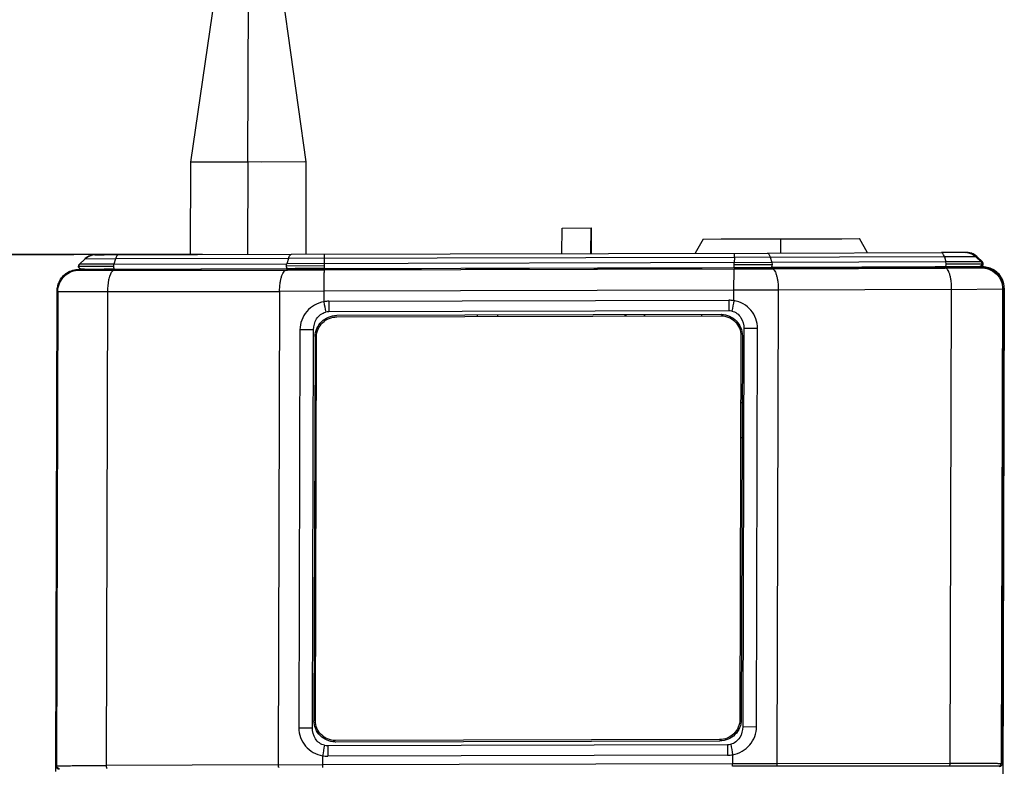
# Model space of a CAD drawing. Header units: inches. Extents: x 0 to 17, y 0 to 11.
# Tile 12 of 31: x 4.3 to 5.7, y 4.9 to 6. Entities that reach past the tile are written whole.
import ezdxf

# ---------------------------------------------------------------- set-up
doc = ezdxf.new("R2010")
doc.units = ezdxf.units.IN
doc.header["$LTSCALE"] = 0.935
doc.header["$MEASUREMENT"] = 0
doc.layers.get('0').update_dxf_attribs({"linetype": 'CONTINUOUS'})
doc.styles.add('TEXTSTYLE_2', font='txt', dxfattribs={"width": 0.8})
doc.dimstyles.new('DIMSTYLE_1', dxfattribs={"dimtxt": 0.125, "dimasz": 0.1875, "dimexe": 0.125, "dimexo": 0.0625, "dimgap": 0.0625, "dimtad": 0, "dimtih": 1, "dimtoh": 1, "dimlfac": 2, "dimzin": 4, "dimdsep": 46, "dimtxsty": 'TEXTSTYLE_2', "dimblk": '_FILLED', "dimblk1": '_FILLED', "dimblk2": '_FILLED', "dimcen": 0.09, "dimazin": 1, "dimtfac": 1, "dimtofl": 0, "dimtmove": 0, "dimatfit": 3, "dimldrblk": '_FILLED', "dimfxl": 1, "dimtolj": 1, "dimtzin": 4, "dimarcsym": 0})

# ---------------------------------------------------------------- blocks, each defined once
blk = doc.blocks.new('_FILLED')
at = {"color": 0, "linetype": 'ByBlock'}
blk.add_solid([(0, 0), (-1, 0.1667), (-1, -0.1667)], dxfattribs=at)
blk = doc.blocks.new('*D2')
at = {"color": 2, "linetype": 'Continuous', "transparency": 16777216}
for p, q in [((4.3667, 5.6315), (3.769, 5.63)), ((3.894, 5.6303), (3.896, 4.8905)), ((3.8986, 3.9006), (3.8966, 4.6405)), ((4.3852, 3.9019), (3.7736, 3.9003))]:
    blk.add_line(p, q, dxfattribs=at)
at = {"color": 2, "linetype": 'Continuous', "transparency": 16777216, "xscale": 0.1875, "yscale": 0.1875, "zscale": 0.1875}
for p, rotation in [((3.894, 5.6303), 90.15222676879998), ((3.8986, 3.9006), 270.1522267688)]:
    blk.add_blockref('_FILLED', p, dxfattribs=dict(at, rotation=rotation))
at = {"color": 2, "linetype": 'Continuous', "transparency": 16777216, "insert": (3.8963, 4.828), "char_height": 0.125, "width": 0.696429, "attachment_point": 2, "line_spacing_factor": 0.9, "style": 'TEXTSTYLE_2'}
blk.add_mtext('{\\ftxt;\\W0.0001;\\H0.0001;\\~}{\\ftxt;\\W3.7142857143;\\H0.125; }{\\ftxt;\\W0.0001;\\H0.0001;\\~}', dxfattribs=at)
blk = doc.blocks.new('*D3')
at = {"color": 2, "linetype": 'Continuous', "transparency": 16777216}
for p, q in [((4.554, 8.0981), (3.7748, 8.0981)), ((3.8998, 8.0981), (3.8998, 6.9901)), ((3.8998, 5.6321), (3.8998, 6.7401)), ((4.5462, 5.6321), (3.7748, 5.6321))]:
    blk.add_line(p, q, dxfattribs=at)
at = {"color": 2, "linetype": 'Continuous', "transparency": 16777216, "xscale": 0.1875, "yscale": 0.1875, "zscale": 0.1875}
for p, rotation in [((3.8998, 8.0981), 90), ((3.8998, 5.6321), 270)]:
    blk.add_blockref('_FILLED', p, dxfattribs=dict(at, rotation=rotation))
at = {"color": 2, "linetype": 'Continuous', "transparency": 16777216, "insert": (3.8998, 6.9276), "char_height": 0.125, "width": 0.790179, "attachment_point": 2, "line_spacing_factor": 0.9, "style": 'TEXTSTYLE_2'}
blk.add_mtext('{\\ftxt;\\W0.0001;\\H0.0001;\\~}{\\ftxt;\\W4.2142857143;\\H0.125; }{\\ftxt;\\W0.0001;\\H0.0001;\\~}', dxfattribs=at)

msp = doc.modelspace()

# ---------------------------------------------------------------- linework, layer by layer
at = {"color": 7, "linetype": 'Continuous'}
for p, q in [((4.5756, 6.0777), (4.5293, 5.7606)), ((4.6092, 5.7609), (4.6105, 6.0778)), ((4.6907, 5.7611), (4.6462, 6.0779)), ((4.5293, 5.7606), (4.5289, 5.6319)), ((4.6092, 5.7609), (4.5293, 5.7606)), ((4.5373, 5.7607), (4.5293, 5.7606)), ((4.5913, 5.7608), (4.5373, 5.7607)), ((4.6092, 5.7609), (4.6088, 5.6321)), ((4.6907, 5.7611), (4.6092, 5.7609)), ((4.6886, 5.7611), (4.6279, 5.7609)), ((4.6904, 5.6324), (4.6907, 5.7611)), ((4.6907, 5.7611), (4.6907, 5.7611)), ((5.047, 5.6333), (5.0471, 5.6689)), ((5.0471, 5.6689), (5.0875, 5.669)), ((5.0874, 5.6334), (5.0875, 5.669)), ((5.0875, 5.669), (5.0879, 5.669)), ((5.0879, 5.669), (5.0878, 5.6334)), ((5.2437, 5.6536), (5.2327, 5.6338)), ((5.2437, 5.6536), (5.2687, 5.6537)), ((5.2687, 5.6537), (5.3516, 5.6539)), ((5.3516, 5.6539), (5.3515, 5.6341)), ((5.3516, 5.6539), (5.437, 5.6541)), ((5.437, 5.6541), (5.4617, 5.6542)), ((5.4617, 5.6542), (5.4617, 5.6542)), ((5.4727, 5.6344), (5.4617, 5.6542)), ((4.4232, 5.6118), (4.6643, 5.6125)), ((4.6643, 5.6125), (4.7156, 5.6126)), ((4.7155, 5.6125), (4.6752, 5.6124)), ((4.7156, 5.6126), (5.2871, 5.6141)), ((5.2416, 5.614), (5.2416, 5.6121)), ((5.3086, 5.6123), (5.287, 5.6122)), ((5.2871, 5.6141), (5.3385, 5.6143)), ((5.3386, 5.6124), (5.3086, 5.6123)), ((5.3385, 5.6143), (5.5918, 5.6149)), ((5.5778, 5.6134), (5.3386, 5.6124)), ((5.5672, 5.6148), (5.4647, 5.6145)), ((5.5845, 5.6149), (5.5672, 5.6148)), ((5.598, 5.6149), (5.5812, 5.6148)), ((5.5918, 5.6149), (5.6283, 5.615)), ((5.63, 5.615), (5.6282, 5.615)), ((5.6283, 5.615), (5.63, 5.615)), ((4.3774, 5.6117), (4.3813, 5.6117)), ((4.3791, 5.6117), (4.3774, 5.6117)), ((4.3814, 5.6117), (4.3791, 5.6117)), ((4.3813, 5.6117), (4.4151, 5.6118)), ((4.4232, 5.6118), (4.4092, 5.6117)), ((4.4111, 5.6117), (4.4093, 5.6117)), ((4.4151, 5.6118), (4.4232, 5.6118)), ((4.6947, 5.6106), (4.6632, 5.6106)), ((4.7155, 5.6107), (4.6947, 5.6106)), ((4.9294, 5.5458), (4.9295, 5.5476)), ((4.9577, 5.5457), (4.9577, 5.5477)), ((5.1353, 5.5462), (5.1353, 5.5482)), ((5.1363, 5.5462), (5.1363, 5.5482)), ((5.1616, 5.5483), (5.1616, 5.5463)), ((5.1619, 5.5483), (5.1619, 5.5463)), ((5.2414, 5.5485), (5.2414, 5.5465)), ((5.2962, 5.4418), (5.2982, 5.4418)), ((5.2963, 5.426), (5.2981, 5.426)), ((5.298, 5.3765), (5.2962, 5.3765))]:
    msp.add_line(p, q, dxfattribs=at)
at = {"color": 6, "linetype": 'Continuous'}
for p, q in [((4.3819, 5.6257), (4.3745, 5.6185)), ((4.4247, 5.6258), (4.3819, 5.6257)), ((4.3819, 5.6257), (4.3819, 5.6257)), ((4.3962, 5.6316), (4.396, 5.6316)), ((4.3962, 5.6316), (4.4089, 5.6316)), ((4.3975, 5.6316), (4.3973, 5.6316)), ((4.4086, 5.6316), (4.6703, 5.6323)), ((4.4247, 5.6258), (4.4223, 5.6186)), ((4.6658, 5.6265), (4.4247, 5.6258)), ((4.6658, 5.6265), (4.6635, 5.6192)), ((5.2872, 5.6281), (4.6658, 5.6265)), ((4.6703, 5.6323), (5.333, 5.6341)), ((4.7158, 5.6324), (4.7156, 5.6266)), ((4.7156, 5.6266), (4.7156, 5.6194)), ((5.2872, 5.6281), (5.2871, 5.6209)), ((5.2872, 5.6281), (5.2873, 5.6339)), ((5.5799, 5.6289), (5.2872, 5.6281)), ((5.333, 5.6341), (5.5757, 5.6347)), ((5.3372, 5.6283), (5.3393, 5.621)), ((5.6096, 5.6348), (5.5757, 5.6347)), ((5.6238, 5.629), (5.5799, 5.6289)), ((5.5799, 5.6289), (5.582, 5.6217)), ((5.6097, 5.6348), (5.6096, 5.6348)), ((5.6096, 5.6348), (5.61, 5.6348)), ((5.61, 5.6348), (5.6099, 5.6348)), ((5.6117, 5.6347), (5.61, 5.6348)), ((5.61, 5.6348), (5.6103, 5.6348)), ((5.6113, 5.6347), (5.61, 5.6347)), ((5.6255, 5.629), (5.6238, 5.629)), ((5.6238, 5.629), (5.6312, 5.6218)), ((5.6255, 5.629), (5.6255, 5.629)), ((5.6329, 5.6218), (5.6255, 5.629)), ((5.6329, 5.6218), (5.6255, 5.629)), ((4.3733, 5.6156), (4.422, 5.6158)), ((4.3733, 5.6156), (4.3733, 5.6156)), ((4.3739, 5.6175), (4.3746, 5.6184)), ((4.4223, 5.6186), (4.3745, 5.6185)), ((4.3745, 5.6185), (4.3745, 5.6185)), ((4.3773, 5.6117), (4.3759, 5.612)), ((4.4223, 5.6186), (4.6635, 5.6192)), ((4.544, 5.6103), (4.544, 5.6121)), ((4.6631, 5.6164), (4.7155, 5.6166)), ((5.3393, 5.621), (4.6635, 5.6192)), ((4.6752, 5.6106), (4.6752, 5.6125)), ((4.7155, 5.6166), (4.7155, 5.6138)), ((4.7155, 5.6138), (4.7156, 5.6126)), ((4.7155, 5.6105), (5.287, 5.612)), ((4.8509, 5.6109), (4.8509, 5.613)), ((4.9135, 5.611), (4.9135, 5.6132)), ((5.0015, 5.6113), (5.0015, 5.6134)), ((5.0923, 5.6115), (5.0923, 5.6136)), ((5.0928, 5.6136), (5.0928, 5.6115)), ((5.0928, 5.6121), (5.2406, 5.6125)), ((5.2406, 5.6119), (5.2406, 5.614)), ((5.2869, 5.6105), (5.287, 5.612)), ((5.287, 5.6181), (5.2871, 5.6209)), ((5.287, 5.6181), (5.3397, 5.6182)), ((5.2871, 5.6141), (5.287, 5.6181)), ((5.287, 5.612), (5.3385, 5.6122)), ((5.3385, 5.6122), (5.3396, 5.6122)), ((5.582, 5.6217), (5.3393, 5.621)), ((5.3393, 5.621), (5.3397, 5.6182)), ((5.3396, 5.6122), (5.5811, 5.6132)), ((5.4647, 5.6146), (5.4647, 5.6129)), ((5.4647, 5.6131), (5.5563, 5.6133)), ((5.551, 5.6133), (5.5507, 5.6133)), ((5.5622, 5.6134), (5.5563, 5.6133)), ((5.5702, 5.6134), (5.5622, 5.6134)), ((5.5629, 5.6134), (5.5623, 5.6134)), ((5.5673, 5.6134), (5.5629, 5.6134)), ((5.5733, 5.6134), (5.5673, 5.6134)), ((5.5793, 5.6135), (5.5702, 5.6134)), ((5.5739, 5.6134), (5.5733, 5.6134)), ((5.5781, 5.6148), (5.5812, 5.6148)), ((5.583, 5.6135), (5.5793, 5.6135)), ((5.5811, 5.6132), (5.6282, 5.6136)), ((5.5829, 5.6135), (5.5813, 5.6135)), ((5.6312, 5.6218), (5.582, 5.6217)), ((5.5824, 5.6189), (5.582, 5.6217)), ((5.5824, 5.6189), (5.6323, 5.619)), ((5.5831, 5.6135), (5.5829, 5.6135)), ((5.5875, 5.6136), (5.583, 5.6135)), ((5.5834, 5.6135), (5.5831, 5.6135)), ((5.5906, 5.6136), (5.5875, 5.6136)), ((5.5904, 5.6136), (5.5902, 5.6136)), ((5.5915, 5.6149), (5.5918, 5.6149)), ((5.6326, 5.614), (5.5918, 5.6139)), ((5.5979, 5.6147), (5.5978, 5.6139)), ((5.6332, 5.6148), (5.5979, 5.6147)), ((5.598, 5.6149), (5.5989, 5.6149)), ((5.6239, 5.615), (5.6282, 5.615)), ((5.6276, 5.615), (5.6277, 5.615)), ((5.6282, 5.615), (5.6282, 5.615)), ((5.6282, 5.615), (5.6282, 5.615)), ((5.6282, 5.615), (5.6282, 5.615)), ((5.6282, 5.6136), (5.6308, 5.6137)), ((5.6298, 5.6154), (5.6283, 5.615)), ((5.6283, 5.615), (5.6283, 5.615)), ((5.6298, 5.615), (5.63, 5.615)), ((5.63, 5.615), (5.6315, 5.6153)), ((5.63, 5.615), (5.6301, 5.615)), ((5.6308, 5.6137), (5.6326, 5.614)), ((5.6329, 5.6218), (5.6312, 5.6218)), ((5.6315, 5.6153), (5.6329, 5.6162)), ((5.6335, 5.6208), (5.6328, 5.6217)), ((5.6329, 5.6218), (5.6329, 5.6218)), ((5.6332, 5.6148), (5.633, 5.614)), ((5.6341, 5.619), (5.6341, 5.619)), ((4.3739, 5.6114), (4.4093, 5.6115)), ((4.3741, 5.6108), (4.3739, 5.6114)), ((4.4151, 5.6108), (4.3744, 5.6107)), ((4.3744, 5.6107), (4.3749, 5.6103)), ((4.3749, 5.6103), (4.377, 5.6103)), ((4.377, 5.6103), (4.3772, 5.6103)), ((4.3774, 5.6117), (4.3773, 5.6117)), ((4.3773, 5.6117), (4.3774, 5.6117)), ((4.379, 5.6117), (4.3791, 5.6117)), ((4.3814, 5.6117), (4.4062, 5.6117)), ((4.3834, 5.6102), (4.4232, 5.6101)), ((4.4093, 5.6115), (4.4108, 5.6113)), ((4.4093, 5.6108), (4.4093, 5.6115)), ((4.4129, 5.6108), (4.4108, 5.6113)), ((4.4188, 5.6105), (4.4149, 5.6106)), ((4.4162, 5.6106), (4.4152, 5.6106)), ((4.4178, 5.6105), (4.4162, 5.6106)), ((4.4197, 5.6105), (4.4178, 5.6105)), ((4.4191, 5.6105), (4.4188, 5.6105)), ((4.4193, 5.6105), (4.4191, 5.6105)), ((4.4233, 5.6105), (4.4197, 5.6105)), ((4.4232, 5.6101), (4.6632, 5.6104)), ((4.4277, 5.6104), (4.4233, 5.6105)), ((4.4593, 5.6104), (4.544, 5.6106)), ((4.6632, 5.6104), (4.6643, 5.6104)), ((4.6643, 5.6104), (4.7155, 5.6105)), ((4.6752, 5.611), (4.8509, 5.6115)), ((4.9135, 5.6116), (5.0015, 5.6119)), ((5.2866, 5.5823), (5.2869, 5.6105)), ((5.6634, 5.5851), (5.6614, 4.8586)), ((5.6634, 5.5852), (5.6627, 5.5849)), ((4.3417, 4.9117), (4.3436, 5.5816)), ((4.344, 5.5809), (4.3422, 4.9192)), ((4.3445, 5.5806), (4.3427, 4.9195)), ((4.3441, 5.5814), (4.3436, 5.5816)), ((4.344, 5.5809), (4.3445, 5.5806)), ((4.3445, 5.5806), (4.4136, 5.5804)), ((4.4136, 5.5804), (4.4118, 4.9202)), ((4.4136, 5.5804), (4.6535, 5.5807)), ((4.6535, 5.5807), (4.6517, 4.9212)), ((4.7151, 5.5808), (4.6535, 5.5807)), ((5.2866, 5.5823), (4.7151, 5.5808)), ((4.7151, 5.5808), (4.7151, 5.5662)), ((5.3484, 5.5825), (5.2866, 5.5823)), ((5.2866, 5.5678), (5.2866, 5.5823)), ((5.3484, 5.5825), (5.3466, 4.9231)), ((5.5899, 5.5835), (5.3484, 5.5825)), ((5.5881, 4.9233), (5.5899, 5.5835)), ((5.5899, 5.5835), (5.661, 5.5841)), ((5.661, 5.5841), (5.6591, 4.923)), ((5.6609, 4.9227), (5.6627, 5.5844)), ((5.6627, 5.5844), (5.661, 5.5841)), ((4.7223, 5.5669), (5.2794, 5.5684)), ((5.2793, 5.5536), (4.7222, 5.5521)), ((5.2688, 5.5485), (4.7333, 5.5471)), ((4.7333, 5.5451), (5.2682, 5.5466)), ((5.2682, 5.5466), (5.2688, 5.5466)), ((4.6819, 5.5272), (4.6803, 4.9726)), ((4.7009, 5.5272), (4.6819, 5.5272)), ((4.6993, 4.9726), (4.7009, 5.5272)), ((4.7029, 5.5173), (4.7014, 4.9825)), ((4.7035, 4.9825), (4.705, 5.5173)), ((5.2964, 5.5189), (5.2949, 4.9841)), ((5.2984, 5.5189), (5.2969, 4.9841)), ((5.3005, 5.5288), (5.299, 4.9742)), ((5.3197, 5.5289), (5.3005, 5.5288)), ((5.3181, 4.9743), (5.3197, 5.5289)), ((4.7049, 5.5095), (4.7032, 5.5095)), ((4.6803, 4.9726), (4.6993, 4.9726)), ((5.299, 4.9742), (5.3181, 4.9743)), ((4.7316, 4.9549), (4.731, 4.9549)), ((5.2665, 4.9563), (4.7316, 4.9549)), ((4.7316, 4.9529), (5.2665, 4.9543)), ((4.7205, 4.9479), (5.2776, 4.9494)), ((4.7133, 4.9337), (4.7133, 4.9214)), ((5.2776, 4.9346), (4.7205, 4.9331)), ((5.2848, 4.9352), (5.2848, 4.923)), ((4.3427, 4.9195), (4.3422, 4.9192)), ((4.6517, 4.9212), (4.4118, 4.9202)), ((4.6517, 4.9212), (4.7133, 4.9214)), ((4.7133, 4.9214), (5.2848, 4.923)), ((4.7133, 4.9214), (4.7133, 4.9175)), ((5.2848, 4.923), (5.3466, 4.9231)), ((5.2848, 4.919), (5.2848, 4.923)), ((5.3454, 4.9191), (5.2848, 4.919)), ((5.5869, 4.9193), (5.3454, 4.9191)), ((5.3466, 4.9231), (5.5881, 4.9233)), ((5.6568, 4.9187), (5.6551, 4.919)), ((5.6591, 4.923), (5.6609, 4.9227))]:
    msp.add_line(p, q, dxfattribs=at)
for points in [[(4.3941, 5.6314), (4.3935, 5.6314), (4.3927, 5.6312), (4.3919, 5.6311), (4.391, 5.6309), (4.39, 5.6306), (4.3889, 5.6302), (4.3877, 5.6297), (4.3862, 5.6289), (4.3845, 5.6278), (4.3823, 5.6261), (4.3819, 5.6257)], [(4.396, 5.6316), (4.3958, 5.6315), (4.3953, 5.6315), (4.3947, 5.6315), (4.3941, 5.6314)], [(5.6255, 5.629), (5.6251, 5.6294), (5.623, 5.6311), (5.6212, 5.6322), (5.6198, 5.6329), (5.6185, 5.6335), (5.6174, 5.6338), (5.6164, 5.6341), (5.6155, 5.6343), (5.6147, 5.6345), (5.614, 5.6346)], [(4.3745, 5.6185), (4.3743, 5.6182), (4.3735, 5.6167), (4.3733, 5.6156)], [(4.3733, 5.6156), (4.3735, 5.6147), (4.3737, 5.614), (4.3741, 5.6134), (4.3745, 5.6129), (4.3749, 5.6125), (4.3753, 5.6122), (4.3757, 5.612), (4.3762, 5.6119), (4.3765, 5.6118), (4.3769, 5.6117), (4.3772, 5.6117), (4.3773, 5.6117), (4.3773, 5.6117)], [(5.6301, 5.615), (5.6301, 5.615), (5.6302, 5.615), (5.6304, 5.615)], [(5.6304, 5.615), (5.6308, 5.6151), (5.6311, 5.6151), (5.6315, 5.6153), (5.6319, 5.6155)], [(5.6319, 5.6155), (5.6323, 5.6157), (5.6327, 5.616)], [(5.6327, 5.616), (5.6331, 5.6164), (5.6334, 5.6169)], [(5.6341, 5.619), (5.6339, 5.62), (5.6331, 5.6215), (5.6329, 5.6218)], [(5.6334, 5.6169), (5.6338, 5.6175), (5.634, 5.6182), (5.6341, 5.619)]]:
    msp.add_lwpolyline(points, dxfattribs=at)
for centre, radius, start, end in [((4.3963, 5.611), 0.0206, 90.1519, 105.5111), ((4.4292, 5.6296), 0.00207, 90.1092, 94.1738), ((5.6096, 5.6144), 0.0204, 85.3939, 88.2071), ((5.6096, 5.6142), 0.0206, 84.1206, 85.3945), ((5.6113, 5.6143), 0.0205, 74.7046, 88.9093), ((5.6114, 5.6145), 0.0203, 59.8785, 74.7126), ((5.6115, 5.6147), 0.02, 45.5795, 59.8558), ((4.9796, 5.6161), 0.2641, 179.2898, 179.8975), ((5.537, 10.7804), 5.1671, 270.1549, 270.2808), ((5.5536, 8.2734), 2.6601, 270.4377, 270.5975), ((5.5715, 6.7044), 1.091, 270.6254, 270.9808), ((4.3602, 5.6089), 0.014, 7.3793, 7.9012), ((4.3824, 5.9437), 0.3335, 269.1115, 269.3362), ((4.3881, 6.4341), 0.8239, 269.3394, 269.6786), ((4.4092, 5.6053), 0.00627, 63.0054, 75.2593), ((4.4344, 6.9877), 1.3772, 269.3729, 269.6645), ((4.3729, 5.5808), 0.0289, 178.7314, 179.8359), ((4.7224, 5.5256), 0.0413, 90.1629, 100.2351), ((7.3772, 6.0368), 2.7033, 190.0244, 190.3382), ((7.1961, 5.5457), 2.4739, 179.5093, 179.8526), ((7.9342, 5.5462), 2.6549, 179.5206, 179.8405), ((5.2795, 5.5272), 0.0411, 80.055, 90.145), ((7.7616, 5.0886), 2.5209, 169.0436, 169.3811), ((4.7223, 5.5263), 0.0258, 90.1629, 100.235), ((4.7334, 5.5165), 0.0307, 90.1523, 90.6441), ((5.2683, 5.5178), 0.0307, 88.4717, 88.9275), ((5.2683, 5.5178), 0.0308, 88.0562, 88.4717), ((5.2794, 5.5278), 0.0257, 80.0548, 90.1463), ((4.7319, 5.5172), 0.0289, 179.3226, 179.8394), ((4.7304, 4.9825), 0.0289, 179.8395, 180.3345), ((5.2664, 4.985), 0.0307, 270.1524, 271.058), ((7.1855, 4.4842), 2.5127, 169.3556, 169.694), ((4.7205, 4.9736), 0.0257, 260.0552, 270.1463), ((7.5414, 4.9398), 2.8209, 179.8365, 180.1377), ((4.7316, 4.9837), 0.0307, 268.471, 268.9275), ((4.7316, 4.9836), 0.0307, 268.9275, 269.3931), ((4.7316, 4.9836), 0.0307, 269.393, 270.1521), ((5.2775, 4.9752), 0.0258, 270.1629, 280.2348), ((7.7522, 4.9419), 2.4746, 179.8267, 180.1699), ((7.7681, 5.4024), 2.5268, 190.3181, 190.6543), ((4.7204, 4.9742), 0.0411, 260.0552, 270.1425), ((5.2775, 4.9758), 0.0413, 270.1641, 280.2349)]:
    msp.add_arc(centre, radius, start, end, dxfattribs=at)
at = {"color": 7, "linetype": 'Continuous'}
for centre, radius, start, end in [((5.5669, 7.2505), 1.6371, 270.3816, 270.6537), ((4.4296, 7.1832), 1.5728, 269.6091, 269.8689)]:
    msp.add_arc(centre, radius, start, end, dxfattribs=at)
at = {"color": 6, "linetype": 'Continuous'}
for points, knots in [([(4.3819, 5.6257), (4.3826, 5.6263), (4.3852, 5.6286), (4.3883, 5.6301), (4.3908, 5.6308)], [0, 0, 0, 0, 0.255547, 1, 1, 1, 1]), ([(4.4291, 5.6316), (4.4282, 5.6316), (4.4268, 5.6304), (4.4255, 5.6282), (4.425, 5.6267), (4.4247, 5.6258)], [0, 0, 0, 0, 0.360635, 0.642843, 1, 1, 1, 1]), ([(4.6658, 5.6265), (4.6661, 5.6274), (4.6667, 5.6289), (4.6679, 5.6311), (4.6694, 5.6323), (4.6703, 5.6323)], [0, 0, 0, 0, 0.361363, 0.643992, 1, 1, 1, 1]), ([(5.333, 5.6341), (5.3338, 5.6341), (5.3352, 5.6328), (5.3363, 5.6307), (5.3369, 5.6292), (5.3372, 5.6283)], [0, 0, 0, 0, 0.348069, 0.632601, 1, 1, 1, 1]), ([(5.5799, 5.6289), (5.5796, 5.6298), (5.579, 5.6313), (5.5779, 5.6335), (5.5765, 5.6347), (5.5757, 5.6347)], [0, 0, 0, 0, 0.3674, 0.651932, 1, 1, 1, 1]), ([(5.6117, 5.6347), (5.6139, 5.6344), (5.6183, 5.6332), (5.6222, 5.6306), (5.6238, 5.629)], [0, 0, 0, 0, 0.486848, 1, 1, 1, 1]), ([(4.3759, 5.612), (4.3751, 5.6123), (4.3738, 5.6133), (4.3733, 5.6149), (4.3733, 5.6156)], [0, 0, 0, 0, 0.516388, 1, 1, 1, 1]), ([(4.4223, 5.6186), (4.4223, 5.6184), (4.422, 5.6175), (4.422, 5.6165), (4.422, 5.6158)], [0, 0, 0, 0, 0.231048, 1, 1, 1, 1]), ([(4.422, 5.6158), (4.422, 5.6148), (4.4221, 5.6136), (4.4226, 5.6122), (4.423, 5.6118), (4.4232, 5.6118)], [0, 0, 0, 0, 0.650147, 0.868717, 1, 1, 1, 1]), ([(4.6631, 5.6164), (4.6631, 5.6172), (4.6632, 5.6181), (4.6634, 5.619), (4.6635, 5.6192)], [0, 0, 0, 0, 0.768949, 1, 1, 1, 1]), ([(4.6643, 5.6125), (4.6641, 5.6125), (4.6637, 5.6129), (4.6632, 5.6142), (4.6631, 5.6155), (4.6631, 5.6164)], [0, 0, 0, 0, 0.13118, 0.349634, 1, 1, 1, 1]), ([(5.3397, 5.6182), (5.3397, 5.6173), (5.3395, 5.616), (5.3391, 5.6147), (5.3386, 5.6143), (5.3385, 5.6143)], [0, 0, 0, 0, 0.653974, 0.879203, 1, 1, 1, 1]), ([(5.3396, 5.6122), (5.3409, 5.6122), (5.3429, 5.6103), (5.3446, 5.6071), (5.346, 5.6032), (5.3471, 5.5986), (5.3482, 5.5916), (5.3484, 5.5862), (5.3484, 5.5825)], [0, 0, 0, 0, 0.120596, 0.219019, 0.345875, 0.496523, 0.662418, 1, 1, 1, 1]), ([(5.5672, 5.6148), (5.5672, 5.6148), (5.5672, 5.6148), (5.5672, 5.6148), (5.5672, 5.6148)], [0, 0, 0, 0, 0.569549, 1, 1, 1, 1]), ([(5.5899, 5.5835), (5.5899, 5.5872), (5.5897, 5.5926), (5.5886, 5.5996), (5.5875, 5.6043), (5.5861, 5.6081), (5.5844, 5.6114), (5.5824, 5.6132), (5.5811, 5.6132)], [0, 0, 0, 0, 0.337566, 0.503461, 0.65411, 0.780968, 0.879394, 1, 1, 1, 1]), ([(5.5812, 5.6149), (5.5813, 5.6149), (5.5818, 5.6153), (5.5822, 5.6166), (5.5824, 5.6179), (5.5824, 5.6189)], [0, 0, 0, 0, 0.1208, 0.346029, 1, 1, 1, 1]), ([(5.6323, 5.619), (5.6323, 5.6186), (5.632, 5.6171), (5.6308, 5.6158), (5.6298, 5.6154)], [0, 0, 0, 0, 0.253829, 1, 1, 1, 1]), ([(5.6308, 5.6137), (5.6345, 5.6137), (5.6425, 5.6122), (5.6527, 5.6057), (5.6595, 5.5956), (5.661, 5.5878), (5.661, 5.5841)], [0, 0, 0, 0, 0.242362, 0.503033, 0.761785, 1, 1, 1, 1]), ([(5.6326, 5.614), (5.6364, 5.614), (5.6443, 5.6125), (5.6544, 5.606), (5.6612, 5.5962), (5.6628, 5.5883), (5.6627, 5.5844)], [0, 0, 0, 0, 0.250078, 0.500083, 0.750041, 1, 1, 1, 1]), ([(5.6329, 5.6162), (5.6331, 5.6164), (5.6337, 5.6172), (5.6341, 5.6182), (5.6341, 5.619)], [0, 0, 0, 0, 0.266122, 1, 1, 1, 1]), ([(5.6608, 5.5973), (5.6596, 5.5999), (5.6564, 5.6048), (5.6498, 5.6104), (5.6418, 5.614), (5.6361, 5.6148), (5.6332, 5.6148)], [0, 0, 0, 0, 0.249953, 0.499941, 0.74991, 1, 1, 1, 1]), ([(4.344, 5.5814), (4.3441, 5.5853), (4.3459, 5.5931), (4.3527, 5.6027), (4.3627, 5.6091), (4.3705, 5.6107), (4.3744, 5.6107)], [0, 0, 0, 0, 0.24998, 0.499945, 0.749946, 1, 1, 1, 1]), ([(4.3445, 5.5806), (4.3445, 5.5843), (4.3461, 5.5921), (4.3529, 5.6022), (4.3631, 5.6088), (4.3711, 5.6103), (4.3749, 5.6103)], [0, 0, 0, 0, 0.237817, 0.496929, 0.757981, 1, 1, 1, 1]), ([(4.3463, 5.5938), (4.3475, 5.5964), (4.3507, 5.6013), (4.3573, 5.607), (4.3653, 5.6106), (4.3711, 5.6114), (4.3739, 5.6114)], [0, 0, 0, 0, 0.249907, 0.499847, 0.749934, 1, 1, 1, 1]), ([(4.3772, 5.6103), (4.3772, 5.6103), (4.3772, 5.6103), (4.3772, 5.6103), (4.3773, 5.6103)], [0, 0, 0, 0, 0.498419, 1, 1, 1, 1]), ([(4.4093, 5.6115), (4.4093, 5.6115), (4.4093, 5.6115), (4.4093, 5.6115), (4.4093, 5.6115)], [0, 0, 0, 0, 0.769986, 1, 1, 1, 1]), ([(4.4197, 5.608), (4.4186, 5.6067), (4.4168, 5.6029), (4.4143, 5.5937), (4.4136, 5.5858), (4.4136, 5.5804)], [0, 0, 0, 0, 0.182282, 0.430017, 1, 1, 1, 1]), ([(4.4232, 5.6101), (4.4229, 5.6101), (4.4215, 5.6099), (4.4204, 5.6089), (4.4197, 5.608)], [0, 0, 0, 0, 0.206774, 1, 1, 1, 1]), ([(4.6535, 5.5807), (4.6536, 5.5843), (4.6539, 5.5898), (4.655, 5.5968), (4.6562, 5.6014), (4.6577, 5.6053), (4.6594, 5.6081), (4.6612, 5.6099), (4.6626, 5.6104), (4.6632, 5.6104)], [0, 0, 0, 0, 0.332952, 0.496978, 0.646386, 0.772867, 0.871956, 0.944913, 1, 1, 1, 1]), ([(4.7155, 5.6105), (4.7155, 5.6105), (4.7155, 5.6103), (4.7154, 5.6099), (4.7154, 5.6092), (4.7154, 5.6083), (4.7154, 5.607), (4.7153, 5.6048), (4.7153, 5.6015), (4.7152, 5.5968), (4.7152, 5.5917), (4.7151, 5.5862), (4.7151, 5.5826), (4.7151, 5.5808)], [0, 0, 0, 0, 0.004563, 0.017615, 0.039854, 0.071687, 0.113352, 0.164688, 0.29446, 0.454007, 0.632674, 0.818382, 1, 1, 1, 1]), ([(4.3436, 5.5816), (4.3436, 5.5837), (4.344, 5.5879), (4.3454, 5.5919), (4.3463, 5.5938)], [0, 0, 0, 0, 0.50017, 1, 1, 1, 1]), ([(4.7151, 5.5662), (4.7105, 5.5654), (4.7017, 5.5622), (4.6908, 5.5532), (4.6836, 5.5411), (4.6819, 5.5318), (4.6819, 5.5272)], [0, 0, 0, 0, 0.250274, 0.500084, 0.749855, 1, 1, 1, 1]), ([(5.3197, 5.5289), (5.3197, 5.5335), (5.318, 5.5428), (5.3109, 5.5549), (5.3, 5.5638), (5.2911, 5.567), (5.2866, 5.5678)], [0, 0, 0, 0, 0.250276, 0.500024, 0.749703, 1, 1, 1, 1]), ([(4.7009, 5.5272), (4.701, 5.5325), (4.7034, 5.5431), (4.7126, 5.5508), (4.7177, 5.5517)], [0, 0, 0, 0, 0.503612, 1, 1, 1, 1]), ([(4.7029, 5.5176), (4.703, 5.5215), (4.7047, 5.5292), (4.7114, 5.539), (4.7214, 5.5455), (4.7292, 5.5471), (4.733, 5.5471)], [0, 0, 0, 0, 0.249892, 0.499868, 0.749928, 1, 1, 1, 1]), ([(4.705, 5.5173), (4.705, 5.521), (4.7065, 5.5284), (4.7129, 5.5376), (4.7223, 5.5437), (4.7297, 5.5451), (4.7333, 5.5451)], [0, 0, 0, 0, 0.249914, 0.499868, 0.749862, 1, 1, 1, 1]), ([(5.2688, 5.5466), (5.2724, 5.5465), (5.2796, 5.545), (5.2888, 5.5388), (5.295, 5.5297), (5.2964, 5.5225), (5.2964, 5.5189)], [0, 0, 0, 0, 0.250083, 0.500051, 0.749991, 1, 1, 1, 1]), ([(5.2693, 5.5485), (5.2731, 5.5484), (5.2807, 5.5467), (5.2904, 5.5401), (5.2969, 5.5304), (5.2984, 5.5227), (5.2984, 5.5189)], [0, 0, 0, 0, 0.250055, 0.500068, 0.750068, 1, 1, 1, 1]), ([(5.2838, 5.5532), (5.2889, 5.5524), (5.2981, 5.5447), (5.3004, 5.5341), (5.3005, 5.5288)], [0, 0, 0, 0, 0.496273, 1, 1, 1, 1]), ([(4.7307, 4.9529), (4.7269, 4.953), (4.7193, 4.9547), (4.7096, 4.9612), (4.7031, 4.9708), (4.7015, 4.9785), (4.7014, 4.9823)], [0, 0, 0, 0, 0.250045, 0.500059, 0.750055, 1, 1, 1, 1]), ([(4.731, 4.9549), (4.7274, 4.955), (4.7202, 4.9565), (4.7111, 4.9626), (4.7049, 4.9717), (4.7035, 4.979), (4.7035, 4.9825)], [0, 0, 0, 0, 0.250083, 0.500051, 0.749991, 1, 1, 1, 1]), ([(5.2949, 4.9841), (5.2949, 4.9805), (5.2933, 4.9731), (5.2869, 4.9639), (5.2776, 4.9577), (5.2702, 4.9563), (5.2665, 4.9563)], [0, 0, 0, 0, 0.249914, 0.499868, 0.749862, 1, 1, 1, 1]), ([(5.2969, 4.9841), (5.2969, 4.9803), (5.2953, 4.9724), (5.2886, 4.9626), (5.2787, 4.956), (5.2709, 4.9544), (5.267, 4.9543)], [0, 0, 0, 0, 0.249878, 0.499858, 0.749915, 1, 1, 1, 1]), ([(4.6803, 4.9726), (4.6803, 4.968), (4.6819, 4.9587), (4.6891, 4.9466), (4.6999, 4.9376), (4.7088, 4.9345), (4.7133, 4.9337)], [0, 0, 0, 0, 0.250159, 0.499908, 0.749718, 1, 1, 1, 1]), ([(4.716, 4.9483), (4.7109, 4.9491), (4.7017, 4.9568), (4.6994, 4.9674), (4.6993, 4.9726)], [0, 0, 0, 0, 0.496281, 1, 1, 1, 1]), ([(5.299, 4.9742), (5.2988, 4.969), (5.2964, 4.9583), (5.2873, 4.9506), (5.2821, 4.9498)], [0, 0, 0, 0, 0.503604, 1, 1, 1, 1]), ([(5.2848, 4.9352), (5.2894, 4.936), (5.2983, 4.9393), (5.3092, 4.9482), (5.3164, 4.9603), (5.3181, 4.9696), (5.3181, 4.9743)], [0, 0, 0, 0, 0.250286, 0.499995, 0.749743, 1, 1, 1, 1]), ([(4.3422, 4.9192), (4.3422, 4.9182), (4.3432, 4.9162), (4.3452, 4.9152), (4.3462, 4.9152)], [0, 0, 0, 0, 0.499642, 1, 1, 1, 1]), ([(4.3467, 4.9156), (4.3457, 4.9156), (4.3435, 4.9164), (4.3426, 4.9185), (4.3427, 4.9195)], [0, 0, 0, 0, 0.503351, 1, 1, 1, 1]), ([(4.3427, 4.9195), (4.3427, 4.9195), (4.3428, 4.9195), (4.3431, 4.9196), (4.3435, 4.9196), (4.3443, 4.9196), (4.3458, 4.9196), (4.3479, 4.9197), (4.3507, 4.9197), (4.354, 4.9198), (4.3579, 4.9198), (4.364, 4.9199), (4.3729, 4.92), (4.3847, 4.92), (4.3978, 4.9201), (4.407, 4.9202), (4.4118, 4.9202)], [0, 0, 0, 0, 0.001553, 0.005302, 0.011252, 0.019397, 0.042244, 0.073738, 0.113693, 0.161907, 0.21802, 0.281566, 0.429173, 0.601288, 0.793319, 1, 1, 1, 1]), ([(4.4118, 4.9202), (4.4118, 4.9192), (4.4119, 4.9179), (4.4124, 4.9166), (4.4128, 4.9162), (4.413, 4.9162)], [0, 0, 0, 0, 0.649205, 0.868174, 1, 1, 1, 1]), ([(4.6529, 4.9173), (4.6528, 4.9173), (4.6523, 4.9177), (4.6518, 4.919), (4.6517, 4.9203), (4.6517, 4.9212)], [0, 0, 0, 0, 0.131708, 0.35056, 1, 1, 1, 1]), ([(5.3466, 4.9231), (5.3466, 4.9221), (5.3464, 4.9208), (5.346, 4.9195), (5.3456, 4.9191), (5.3454, 4.9191)], [0, 0, 0, 0, 0.653216, 0.878727, 1, 1, 1, 1]), ([(5.5869, 4.9193), (5.5871, 4.9193), (5.5875, 4.9198), (5.5879, 4.9211), (5.5881, 4.9224), (5.5881, 4.9233)], [0, 0, 0, 0, 0.134501, 0.35987, 1, 1, 1, 1]), ([(5.6551, 4.919), (5.6549, 4.9191), (5.6544, 4.9191), (5.6533, 4.9191), (5.6515, 4.9191), (5.6493, 4.9192), (5.6465, 4.9192), (5.6417, 4.9193), (5.6345, 4.9193), (5.6246, 4.9193), (5.6131, 4.9193), (5.6004, 4.9193), (5.5915, 4.9193), (5.5869, 4.9193)], [0, 0, 0, 0, 0.007124, 0.023608, 0.048693, 0.081905, 0.123085, 0.172069, 0.292105, 0.438807, 0.608374, 0.796885, 1, 1, 1, 1]), ([(5.5881, 4.9233), (5.5974, 4.9233), (5.6106, 4.9233), (5.6274, 4.9233), (5.6377, 4.9233), (5.6462, 4.9232), (5.6519, 4.9232), (5.6555, 4.9231), (5.6572, 4.9231), (5.6584, 4.923), (5.6589, 4.923), (5.6591, 4.923)], [0, 0, 0, 0, 0.391601, 0.561197, 0.707664, 0.827862, 0.918281, 0.951443, 0.97624, 0.992476, 1, 1, 1, 1]), ([(5.6591, 4.923), (5.6591, 4.922), (5.6581, 4.92), (5.6561, 4.919), (5.6551, 4.919)], [0, 0, 0, 0, 0.499605, 1, 1, 1, 1])]:
    msp.add_open_spline(points, degree=3, knots=knots, dxfattribs=at)
for points in [[(4.3733, 5.6156), (4.3734, 5.6163), (4.3736, 5.6169), (4.3739, 5.6175)], [(5.5979, 5.6147), (5.5969, 5.6147), (5.5959, 5.6144), (5.595, 5.614)], [(5.6311, 5.6217), (5.6318, 5.621), (5.6323, 5.62), (5.6323, 5.619)], [(5.6341, 5.619), (5.6341, 5.6196), (5.6338, 5.6203), (5.6335, 5.6208)], [(5.6634, 5.5852), (5.6634, 5.5893), (5.6625, 5.5936), (5.6608, 5.5973)], [(5.6568, 4.9187), (5.6579, 4.9187), (5.6589, 4.9192), (5.6596, 4.9199)], [(5.6596, 4.9199), (5.6603, 4.9206), (5.6609, 4.9217), (5.6609, 4.9227)]]:
    msp.add_open_spline(points, degree=3, dxfattribs=at)
at = {"color": 7, "linetype": 'Continuous'}
for points, knots in [([(5.5918, 5.6139), (5.5915, 5.6138), (5.5911, 5.6138), (5.5906, 5.6136), (5.59, 5.6136), (5.589, 5.6135), (5.5875, 5.6135), (5.5862, 5.6135), (5.5855, 5.6135)], [0, 0, 0, 0, 0.140306, 0.195292, 0.263027, 0.416179, 0.663706, 1, 1, 1, 1]), ([(4.4189, 5.6104), (4.4183, 5.6104), (4.4174, 5.6104), (4.416, 5.6104), (4.4156, 5.6105), (4.4149, 5.6105), (4.4153, 5.6105), (4.4151, 5.6106), (4.4151, 5.6107), (4.4151, 5.6108)], [0, 0, 0, 0, 0.411953, 0.693482, 0.850131, 0.901146, 0.94292, 0.966419, 1, 1, 1, 1])]:
    msp.add_open_spline(points, degree=3, knots=knots, dxfattribs=at)

# ---------------------------------------------------------------- dimensions: what is measured, and where the dimension line sits
at = {"color": 2, "linetype": 'Continuous'}
for base, p1, p2, angle, text, picture, middle in [((3.8998, 8.0981), (4.6087, 5.6321), (4.6165, 8.0981), 90, '{\\ftxt;\\W0.0001;\\H0.0001;\\~}{\\ftxt;\\W4.2142857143;\\H0.125; }{\\ftxt;\\W0.0001;\\H0.0001;\\~}', '*D3', (3.8819, 6.8651)), ((3.894, 5.6303), (4.4477, 3.9021), (4.4292, 5.6317), 90.1522, '{\\ftxt;\\W0.0001;\\H0.0001;\\~}{\\ftxt;\\W3.7142857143;\\H0.125; }{\\ftxt;\\W0.0001;\\H0.0001;\\~}', '*D2', (3.8785, 4.7655))]:
    dim = msp.add_linear_dim(base=base, p1=p1, p2=p2, angle=angle, text=text, dimstyle='DIMSTYLE_1', dxfattribs=at)
    dim.commit()
    dim.dimension.update_dxf_attribs({"geometry": picture, "text_midpoint": middle, "dimtype": 160})

doc.saveas('drawing.dxf')
